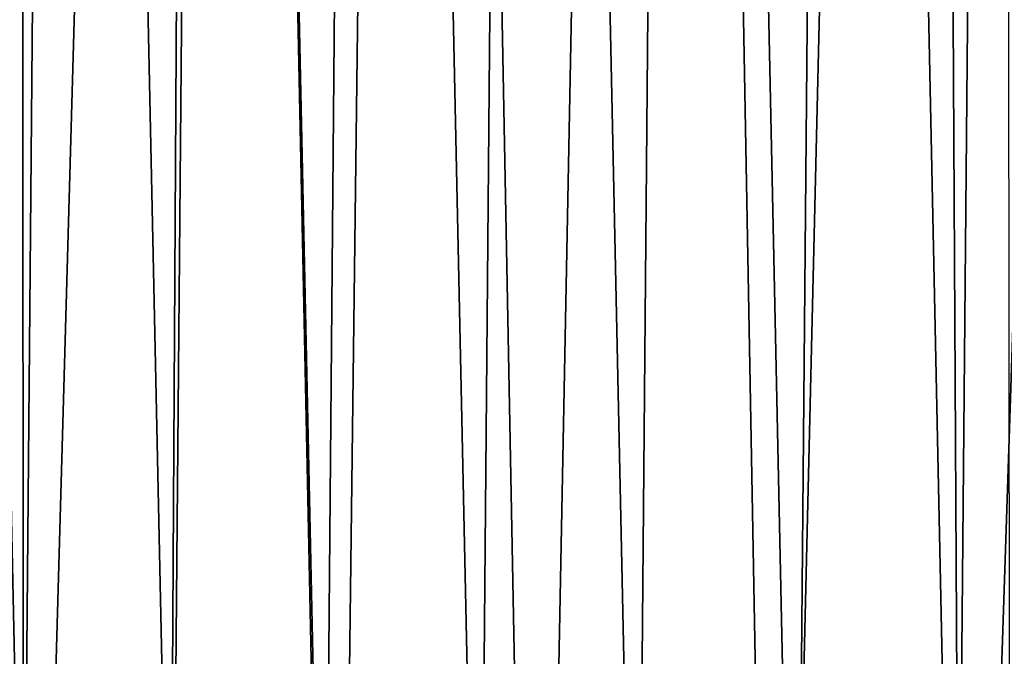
# Model space of a CAD drawing. Header units: metres. Extents: x -23 to 23, y -199 to 23.
# Tile 59 of 112: x -8.41 to -1.19, y -14.88 to -10.21. Entities that reach past the tile are written whole.
import ezdxf

# ---------------------------------------------------------------- set-up
doc = ezdxf.new("R2010")
doc.units = ezdxf.units.M
doc.layers.add('solid_509541_180_SW0001', color=7, linetype='CONTINUOUS')

msp = doc.modelspace()

# ---------------------------------------------------------------- linework, layer by layer
at = {"layer": 'solid_509541_180_SW0001'}
for points in [[(-3.714852, 23.464577), (-4.618812, -23.445671), (-5.509747, 23.423)], [(-3.714852, 23.464577), (-2.859766, -23.479029), (-4.618812, -23.445671)], [(-1.74819, 23.491991), (-2.859766, -23.479029), (-3.714852, 23.464577)], [(-1.74819, 23.491991), (-1.491459, -23.494238), (-2.859766, -23.479029)], [(0.061175, 23.499964), (-1.491459, -23.494238), (-1.74819, 23.491991)], [(0.061175, 23.499964), (0.073769, -23.499956), (-1.491459, -23.494238)], [(-5.509747, 23.423), (-6.094612, -23.406151), (-7.061813, 23.374695)], [(-5.509747, 23.423), (-4.618812, -23.445671), (-6.094612, -23.406151)], [(-8.403831, 23.324074), (-9.255184, -23.287794), (-9.562969, 23.273956)], [(-8.403831, 23.324074), (-8.377341, -23.325115), (-9.255184, -23.287794)], [(-7.061813, 23.374695), (-8.377341, -23.325115), (-8.403831, 23.324074)], [(-7.061813, 23.374695), (-7.33483, -23.365055), (-8.377341, -23.325115)], [(-7.061813, 23.374695), (-6.094612, -23.406151), (-7.33483, -23.365055)], [(-1.18633, 19.724102, 298.149994), (-2.368447, 19.617294, 298.149994), (-1.543689, -19.699366, 298.149994)], [(-1.18633, 19.724102, 298.149994), (-1.543689, -19.699366, 298.149994), (-1.146719, -19.436798, 298.149994)], [(-2.368447, 19.617294, 298.149994), (-3.542108, 19.439686, 298.149994), (-2.71581, -19.57226, 298.149994)], [(-2.368447, 19.617294, 298.149994), (-2.71581, -19.57226, 298.149994), (-1.543689, -19.699366, 298.149994)], [(-3.542108, 19.439686, 298.149994), (-4.703059, 19.191902, 298.149994), (-3.882128, -19.374643, 298.149994)], [(-3.542108, 19.439686, 298.149994), (-3.882128, -19.374643, 298.149994), (-2.71581, -19.57226, 298.149994)], [(-4.703059, 19.191902, 298.149994), (-5.846941, 18.874878, 298.149994), (-5.037351, -19.106861, 298.149994)], [(-4.703059, 19.191902, 298.149994), (-5.037351, -19.106861, 298.149994), (-3.882128, -19.374643, 298.149994)], [(-5.846941, 18.874878, 298.149994), (-6.969649, 18.489769, 298.149994), (-6.175873, -18.769806, 298.149994)], [(-5.846941, 18.874878, 298.149994), (-6.175873, -18.769806, 298.149994), (-5.037351, -19.106861, 298.149994)], [(-6.969649, 18.489769, 298.149994), (-8.067179, 18.037964, 298.149994), (-7.292311, -18.364912, 298.149994)], [(-6.969649, 18.489769, 298.149994), (-7.292311, -18.364912, 298.149994), (-6.175873, -18.769806, 298.149994)], [(-8.067179, 18.037964, 298.149994), (-9.135612, 17.521078, 298.149994), (-8.381819, -17.89394, 298.149994)], [(-8.067179, 18.037964, 298.149994), (-8.381819, -17.89394, 298.149994), (-7.292311, -18.364912, 298.149994)], [(-9.135612, 17.521078, 298.149994), (-9.44073, -17.358587, 298.149994), (-8.381819, -17.89394, 298.149994)], [(19.316486, -4.761213, 243), (18.993776, -5.918785, 243), (-20.209421, -189, 243)], [(19.316486, -4.761213, 243), (-20.209421, -189, 243), (20.209421, -189, 243)], [(18.993776, -5.918785, 243), (18.601791, -7.054702, 243), (-20.209421, -189, 243)], [(18.601791, -7.054702, 243), (18.141941, -8.164902, 243), (-20.209421, -189, 243)], [(18.141941, -8.164902, 243), (17.615858, -9.2454, 243), (-20.209421, -189, 243)], [(17.615858, -9.2454, 243), (17.025412, -10.292294, 243), (-20.209421, -189, 243)], [(17.025412, -10.292294, 243), (16.372877, -11.301532, 243), (-20.209421, -189, 243)], [(16.372877, -11.301532, 243), (15.660671, -12.269428, 243), (-20.209421, -189, 243)], [(15.660671, -12.269428, 243), (14.891361, -13.19253, 243), (-20.209421, -189, 243)], [(14.891361, -13.19253, 243), (14.067702, -14.067531, 243), (-20.209421, -189, 243)], [(14.067702, -14.067531, 243), (13.192632, -14.891286, 243), (-20.209421, -189, 243)]]:
    msp.add_3dface(points, dxfattribs=at)

doc.saveas('drawing.dxf')
